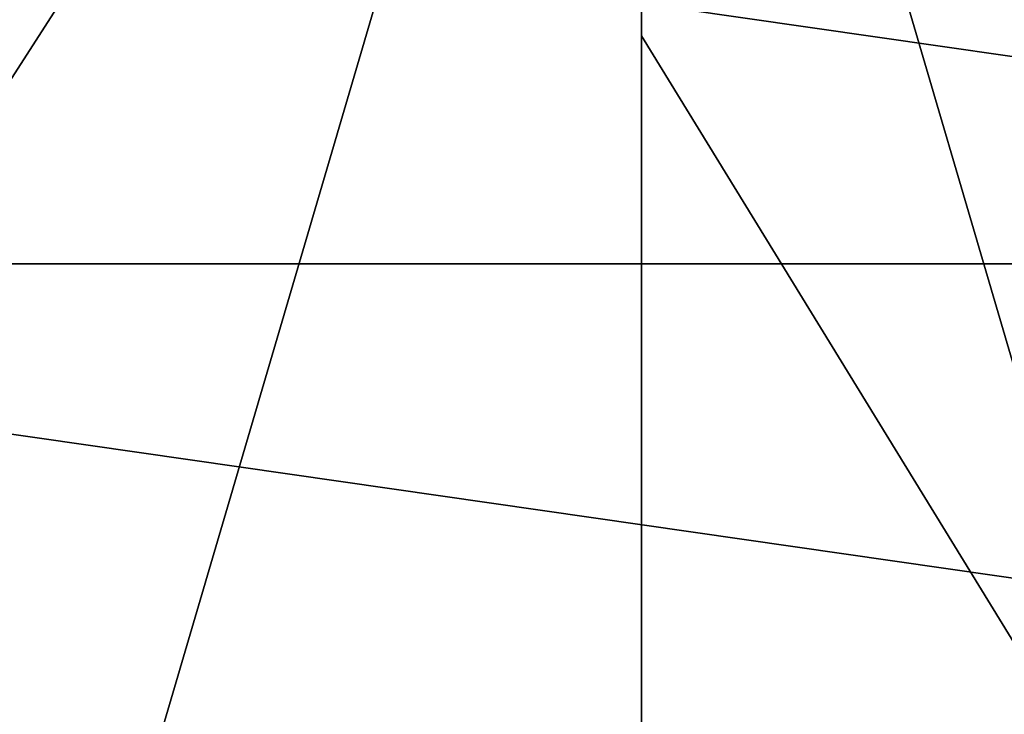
# Model space of a CAD drawing. Header units: metres. Extents: x -22 to 22, y -196 to 22.
# Tile 13 of 20: x -6.49 to 3.79, y -16.86 to -9.62. Entities that reach past the tile are written whole.
import ezdxf

# ---------------------------------------------------------------- set-up
doc = ezdxf.new("R2010")
doc.units = ezdxf.units.M
doc.layers.add('solid_509517', color=7, linetype='CONTINUOUS')

msp = doc.modelspace()

# ---------------------------------------------------------------- linework, layer by layer
at = {"layer": 'solid_509517'}
for points in [[(0, 0, 297), (-17.787163, -8.123125, 296.332214), (-14.77811, -12.805305, 296.332214)], [(0, 0, 297), (-14.77811, -12.805305, 296.332214), (-10.571821, -16.450075, 296.332214)], [(0, 0, 297), (-10.571821, -16.450075, 296.332214), (-5.509067, -18.762157, 296.332214)], [(0, 0, 297), (-5.509067, -18.762157, 296.332214), (0, -19.554241, 296.332214)], [(0, -9.782821, 296.833008), (0, 0, 297), (0, -19.554241, 296.332214)], [(0, 0, 297), (5.509067, -18.762157, 296.332214), (10.571821, -16.450075, 296.332214)], [(0, -9.782821, 296.833008), (5.509067, -18.762157, 296.332214), (0, 0, 297)], [(0, 0, 297), (10.571821, -16.450075, 296.332214), (14.77811, -12.805305, 296.332214)], [(0, 0, 297), (14.77811, -12.805305, 296.332214), (17.787163, -8.123125, 296.332214)], [(-21.588593, -6.338981), (21.588593, -6.338981), (18.928204, -12.164419)], [(-21.588593, -6.338981), (18.928204, -12.164419), (-18.928204, -12.164419)], [(0, -9.782821, 296.833008), (0, -19.554241, 296.332214), (5.509067, -18.762157, 296.332214)], [(-18.928204, -12.164419), (18.928204, -12.164419), (14.734366, -17.004366)], [(-18.928204, -12.164419), (14.734366, -17.004366), (-14.734366, -17.004366)], [(-14.676518, -14.841748, 295.708984), (-6.523977, -19.877838, 295.656036), (-6.326042, -19.891815, 295.708344)], [(-10.571821, -16.450075, 296.332214), (-14.676518, -14.841748, 295.708984), (-6.326042, -19.891815, 295.708344)], [(-5.793309, -19.7302, 260.002869), (-11.117279, -17.298824, 260.002869), (-10.237212, -15.929413, 260.002869)], [(-10.927135, -17.002953, 257.432526), (-5.694223, -19.392742, 257.432526), (-10.237212, -15.929413, 260.002869)], [(-5.694223, -19.392742, 257.432526), (-5.334699, -18.168316, 260.002869), (-10.237212, -15.929413, 260.002869)], [(-5.793309, -19.7302, 260.002869), (-10.237212, -15.929413, 260.002869), (-5.334699, -18.168316, 260.002869)], [(-10.571821, -16.450075, 296.332214), (-6.326042, -19.891815, 295.708344), (-5.926879, -19.914274, 295.803528)], [(-5.509067, -18.762157, 296.332214), (-10.571821, -16.450075, 296.332214), (-5.926879, -19.914274, 295.803528)]]:
    msp.add_3dface(points, dxfattribs=at)

doc.saveas('drawing.dxf')
